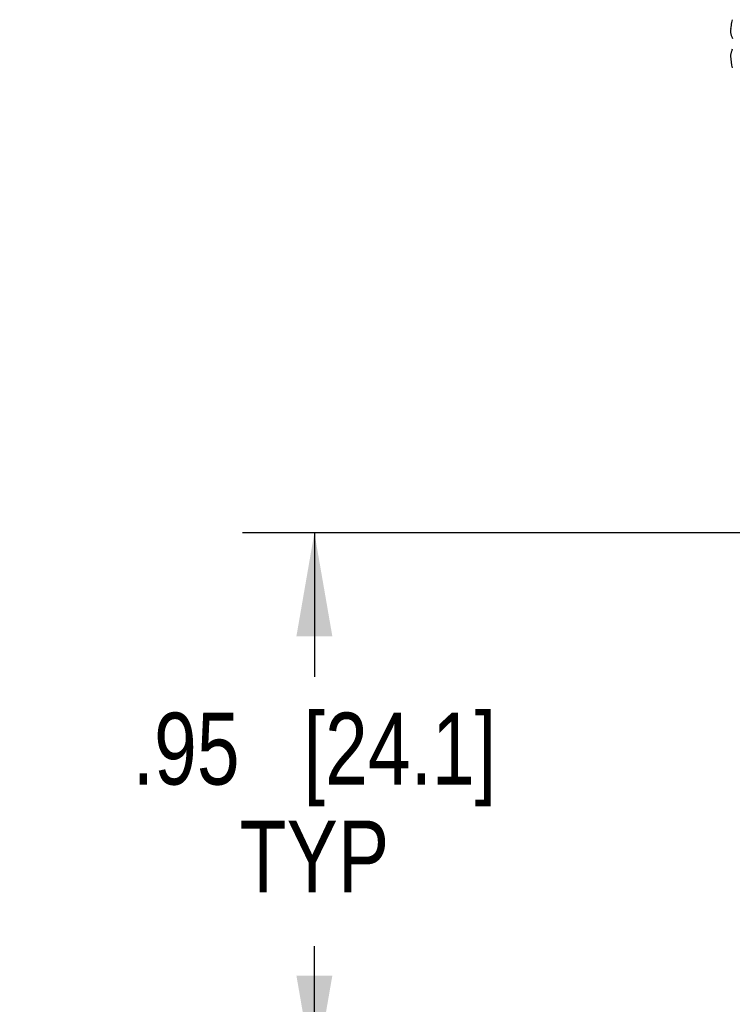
# Model space of a CAD drawing. Header units: inches. Extents: x 0 to 22, y 0 to 17.
# Tile 21 of 44: x 6.9 to 8.2, y 9.8 to 11.5. Entities that reach past the tile are written whole.
import ezdxf

# ---------------------------------------------------------------- set-up
doc = ezdxf.new("R2010")
doc.units = ezdxf.units.IN
doc.header["$LTSCALE"] = 1.21
doc.header["$MEASUREMENT"] = 0
doc.layers.get('0').update_dxf_attribs({"linetype": 'CONTINUOUS'})
doc.layers.add('DIMENSIONS', color=7, linetype='CONTINUOUS')
doc.styles.get("Standard").update_dxf_attribs({"font": 'txt', "width": 0.8})
doc.dimstyles.new('DIMSTYLE_1', dxfattribs={"dimtxt": 0.125, "dimasz": 0.18, "dimexe": 0.18, "dimexo": 0.0625, "dimgap": 0.09, "dimtad": 0, "dimtih": 1, "dimtoh": 1, "dimzin": 4, "dimdsep": 46, "dimtxsty": 'STANDARD', "dimblk": '_FILLED', "dimblk1": '_FILLED', "dimblk2": '_FILLED', "dimcen": 0.09, "dimadec": 0, "dimazin": 0, "dimtfac": 1, "dimtofl": 0, "dimtmove": 0, "dimatfit": 3, "dimldrblk": '_FILLED', "dimfxl": 1, "dimtolj": 1, "dimtzin": 4, "dimarcsym": 0})

# ---------------------------------------------------------------- blocks, each defined once
blk = doc.blocks.new('_FILLED')
at = {"color": 0, "linetype": 'BYBLOCK'}
blk.add_solid([(0, 0), (-1, 0.1736), (-1, -0.1736)], dxfattribs=at)
blk = doc.blocks.new('*D11')
at = {"layer": 'DIMENSIONS', "color": 2, "linetype": 'CONTINUOUS'}
for p, q in [((8.2711, 10.5856), (7.312, 10.5856)), ((7.437, 10.5856), (7.437, 10.3352)), ((7.437, 9.6356), (7.437, 9.8665)), ((8.2708, 9.6356), (7.312, 9.6356))]:
    blk.add_line(p, q, dxfattribs=at)
at = {"layer": 'DIMENSIONS', "color": 2, "linetype": 'CONTINUOUS', "xscale": 0.18, "yscale": 0.18, "zscale": 0.18}
for p, rotation in [((7.437, 10.5856), 90), ((7.437, 9.6356), 270)]:
    blk.add_blockref('_FILLED', p, dxfattribs=dict(at, rotation=rotation))
at = {"layer": 'DIMENSIONS', "color": 2, "linetype": 'CONTINUOUS', "insert": (7.437, 10.2727), "char_height": 0.125, "width": 1.025, "attachment_point": 2, "line_spacing_factor": 0.9}
blk.add_mtext('.95{\\Ftxt.shx;\\W1.000000;\\H0.125000; }[24.1]\\PTYP', dxfattribs=at)

msp = doc.modelspace()

# ---------------------------------------------------------------- linework, layer by layer
at = {"color": 7, "linetype": 'CONTINUOUS'}
for centre, radius, start, end in [((8.2712, 11.45), 0.1109, 168.334, 170.9778), ((8.272, 11.4499), 0.1117, 165.6262, 168.332), ((8.2702, 11.4502), 0.1098, 173.6643, 176.4486), ((8.1976, 11.461), 0.0372, 186.1363, 189.7386), ((8.1985, 11.4611), 0.0381, 189.7336, 193.3017), ((8.2706, 11.4501), 0.1103, 170.9792, 173.663), ((8.1997, 11.4614), 0.0393, 193.2941, 196.8135), ((8.2012, 11.4618), 0.0409, 196.8039, 200.3409), ((8.2032, 11.4626), 0.043, 200.3292, 203.9589), ((8.1987, 11.41), 0.0383, 166.7067, 170.2581), ((8.1999, 11.4097), 0.0396, 163.1972, 166.6953), ((8.2015, 11.4092), 0.0413, 159.6723, 163.1829), ((8.2035, 11.4085), 0.0434, 156.0578, 159.6542), ((8.1977, 11.4102), 0.0374, 170.2673, 173.8578), ((8.2709, 11.4211), 0.1105, 183.5672, 194.3956)]:
    msp.add_arc(centre, radius, start, end, dxfattribs=at)

# ---------------------------------------------------------------- dimensions: what is measured, and where the dimension line sits
at = {"layer": 'DIMENSIONS', "color": 2, "linetype": 'CONTINUOUS'}
dim = msp.add_linear_dim(base=(7.437, 9.6356), p1=(8.2711, 10.5856), p2=(8.2708, 9.6356), angle=270, text='<>\\PTYP', dimstyle='DIMSTYLE_1', dxfattribs=at)
dim.commit()
dim.dimension.update_dxf_attribs({"geometry": '*D11', "text_midpoint": (7.337, 10.1009), "dimtype": 160})

doc.saveas('drawing.dxf')
